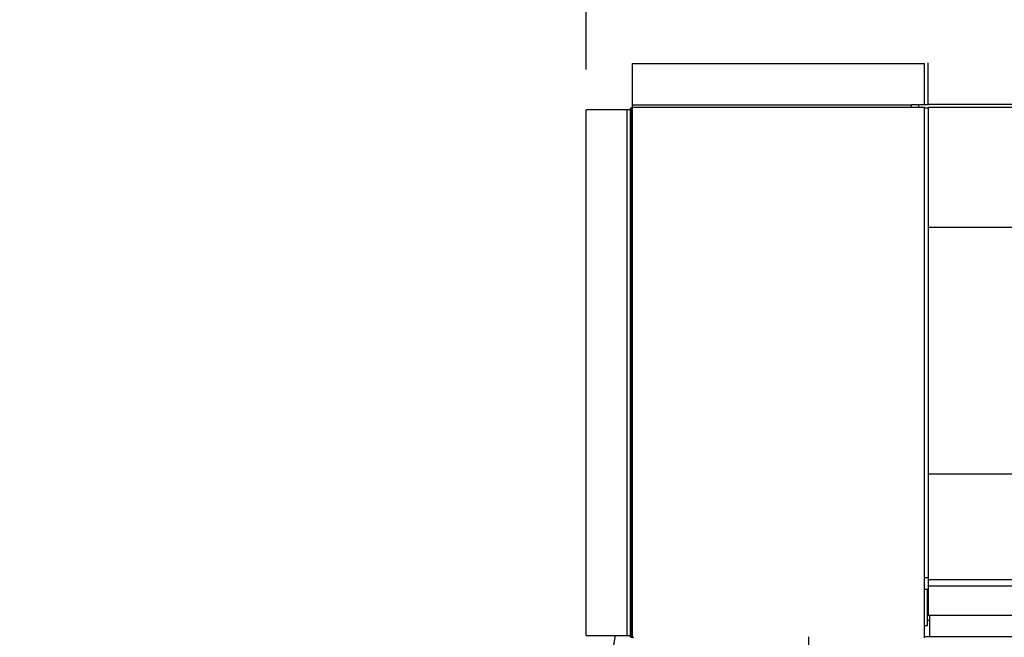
# Model space of a CAD drawing. Header units: inches. Extents: x 170 to 312, y 215 to 248.
# Tile 248 of 256: x 275.369 to 276.512, y 224.611 to 225.328. Entities that reach past the tile are written whole.
import ezdxf
from ezdxf import colors
from ezdxf.entities.mleader import LeaderData, LeaderLine
from ezdxf.math import Vec2, Vec3

# ---------------------------------------------------------------- set-up
doc = ezdxf.new("R2010")
doc.units = ezdxf.units.IN
doc.header["$LTSCALE"] = 0.25
doc.header["$MEASUREMENT"] = 0
doc.layers.add('ANNOTATIONS', color=1, linetype='Continuous')
doc.layers.add('MOTOR LH', color=7, linetype='Continuous')
doc.styles.add('ARIAL', font='arial.ttf', dxfattribs={"height": 0.09375})
doc.dimstyles.new('STANDARD$0', dxfattribs={"dimtxt": 0.09375, "dimasz": 0.09375, "dimexe": 0.03125, "dimexo": 0.046875, "dimgap": 0.09, "dimtad": 0, "dimtih": 1, "dimtoh": 1, "dimdec": 4, "dimzin": 0, "dimdsep": 46, "dimtxsty": 'ARIAL', "dimcen": 0.09, "dimadec": 0, "dimazin": 0, "dimtfac": 1, "dimtdec": 4, "dimtofl": 0, "dimtmove": 0, "dimatfit": 1, "dimfxl": 1, "dimtolj": 1, "dimtzin": 0, "dimarcsym": 0})

# ---------------------------------------------------------------- blocks, each defined once
blk = doc.blocks.new('*D118')
at = {"layer": 'ANNOTATIONS', "color": 0, "lineweight": -2, "transparency": 16777216}
for p, q in [((276.0264, 225.2707), (276.0264, 225.4918)), ((276.5323, 224.6586), (276.5323, 225.4918)), ((275.9326, 225.4605), (275.8389, 225.4605)), ((276.6261, 225.4605), (276.7198, 225.4605))]:
    blk.add_line(p, q, dxfattribs=at)
at = {"layer": 'ANNOTATIONS', "color": 0, "transparency": 16777216}
for points in [[(275.9326, 225.4761), (275.9326, 225.4449), (276.0264, 225.4605)], [(276.6261, 225.4761), (276.6261, 225.4449), (276.5323, 225.4605)]]:
    blk.add_solid(points, dxfattribs=at)
at = {"layer": 'defpoints', "color": 0, "transparency": 16777216}
for p in [(276.0264, 225.4605), (276.0264, 225.2238), (276.5323, 224.6117)]:
    blk.add_point(p, dxfattribs=at)
at = {"layer": 'ANNOTATIONS', "color": 0, "transparency": 16777216, "insert": (276.2793, 225.4605), "char_height": 0.09375, "attachment_point": 5, "style": 'ARIAL'}
blk.add_mtext('\\A1;1\'-6"', dxfattribs=at)

msp = doc.modelspace()

# ---------------------------------------------------------------- linework, layer by layer
at = {"layer": 'MOTOR LH'}
for p, q in [((276.08002, 225.27751), (276.08002, 224.61339)), ((276.41935, 225.22981), (276.41935, 225.27751)), ((276.42361, 225.22981), (276.42361, 225.27829)), ((276.07751, 225.22384), (276.02636, 225.22384)), ((276.07431, 224.61339), (276.07431, 225.22384)), ((276.07751, 225.22384), (276.07751, 224.61339)), ((276.07832, 225.22384), (276.07832, 224.61339)), ((276.08002, 225.22956), (276.40441, 225.22956)), ((276.41935, 225.22635), (276.08002, 225.22635)), ((276.40441, 225.22635), (276.40441, 225.22981)), ((276.40441, 225.22981), (276.42361, 225.22981)), ((276.41294, 225.22635), (276.41294, 225.22981)), ((276.41935, 224.61088), (276.41935, 225.22635)), ((276.42361, 225.22555), (276.41935, 225.22555)), ((276.42361, 225.23034), (280.76326, 225.23034)), ((276.42361, 225.22688), (280.76326, 225.22688)), ((276.42361, 225.22688), (276.42361, 224.63674)), ((276.42361, 225.08749), (280.76326, 225.08749)), ((276.42361, 224.80124), (280.76326, 224.80124)), ((276.42361, 224.68019), (276.41935, 224.68019)), ((276.42361, 224.67856), (280.76326, 224.67856)), ((276.42276, 224.62447), (276.42276, 224.6671)), ((276.42276, 224.66043), (276.42361, 224.66043)), ((276.42276, 224.65479), (276.42361, 224.65479)), ((276.42276, 224.64015), (276.42361, 224.64015)), ((276.42276, 224.63115), (276.42573, 224.63115)), ((276.42573, 224.61169), (276.42573, 224.63674)), ((276.02636, 224.61339), (276.07832, 224.61339)), ((276.0604, 224.61339), (276.05761, 224.59759)), ((276.08002, 224.61088), (276.08002, 224.61169)), ((276.08061, 224.61169), (276.08002, 224.61169)), ((276.28505, 220.41698), (276.28505, 224.61169)), ((276.5323, 224.61169), (276.41935, 224.61169))]:
    msp.add_line(p, q, dxfattribs=at)
for radius in [0.00251, 0.00171]:
    msp.add_arc((276.08002, 225.22384), radius, 90, 180, dxfattribs=at)
for points in [[(276.08002, 225.27751), (276.41935, 225.27751)], [(276.02636, 224.61339), (276.02636, 225.22384)], [(276.41935, 224.6671), (276.42276, 224.6671)], [(276.42361, 224.67098), (280.76326, 224.67098)], [(280.76326, 224.63674), (276.42361, 224.63674)], [(276.42276, 224.62447), (276.41935, 224.62447)]]:
    msp.add_open_spline(points, degree=1, dxfattribs=at)
for points, knots in [([(276.08002, 224.61088), (276.07976, 224.61091), (276.0792, 224.61096), (276.07844, 224.61138), (276.07784, 224.61205), (276.07755, 224.61277), (276.07752, 224.61323), (276.07751, 224.61339)], [0, 0, 0, 0, 0.1999541, 0.424458, 0.6490042, 0.8735548, 1, 1, 1, 1]), ([(276.08002, 224.61169), (276.07981, 224.61171), (276.07939, 224.61175), (276.07885, 224.61211), (276.07846, 224.61262), (276.07833, 224.61308), (276.07832, 224.61334), (276.07832, 224.61339)], [0, 0, 0, 0, 0.2355208, 0.4711798, 0.7067886, 0.9424267, 1, 1, 1, 1]), ([(276.08002, 224.61339), (276.0801, 224.61313), (276.08027, 224.61257), (276.08054, 224.61181), (276.08081, 224.61121), (276.08104, 224.61092), (276.08118, 224.61089), (276.08123, 224.61088)], [0, 0, 0, 0, 0.1999167, 0.4244167, 0.6489701, 0.8734859, 1, 1, 1, 1])]:
    msp.add_open_spline(points, degree=3, knots=knots, dxfattribs=at)

# ---------------------------------------------------------------- dimensions: what is measured, and where the dimension line sits
at = {"layer": 'ANNOTATIONS'}
dim = msp.add_linear_dim(base=(276.02636, 225.46051), p1=(276.5323, 224.61169), p2=(276.02636, 225.22384), angle=180, text='1\'-6"', dimstyle='STANDARD$0', dxfattribs=at)
dim.commit()
dim.dimension.update_dxf_attribs({"geometry": '*D118', "text_midpoint": (276.27933, 225.46051), "dimtype": 160})

# ---------------------------------------------------------------- leaders
ml = msp.add_multileader_mtext('Standard', dxfattribs=at)
ml.set_content('JUNCTION\\PBOX', color=256, style='ARIAL')
ml.set_leader_properties()
ml.build(insert=Vec2(0, 0))
ml.multileader.update_dxf_attribs({"dogleg_length": 0.36, "arrow_head_size": 0.09375})
ctx = ml.context
ctx.base_point, ctx.char_height, ctx.arrow_head_size, ctx.landing_gap_size, ctx.plane_origin = Vec3(274.12399, 224.67442), 0.09375, 0.09375, 0.09, Vec3(276.03374, 224.26118)
ctx.text_align_type = 2
notes = []
notes.append((ctx, [(0, (1, 1, 0), (275.04975, 224.67442), (-1, 0), 0.09796, [(0, [(275.69462, 224.41208)], 0, [])])]))
ctx.mtext.insert, ctx.mtext.alignment, ctx.mtext.flow_direction = Vec3(274.86179, 224.72209), 3, 5
for ctx, leaders in notes:
    for number, flags, end, landing, length, lines in leaders:
        leader = LeaderData()
        leader.index, (leader.has_last_leader_line, leader.has_dogleg_vector, leader.attachment_direction) = number, flags
        leader.last_leader_point, leader.dogleg_vector, leader.dogleg_length = Vec3(end), Vec3(landing), length
        for number, points, colour, breaks in lines:
            line = LeaderLine()
            line.index, line.vertices, line.color, line.breaks = number, Vec3.list(points), colors.encode_raw_color(colour), breaks
            leader.lines.append(line)
        ctx.leaders.append(leader)

doc.saveas('drawing.dxf')
